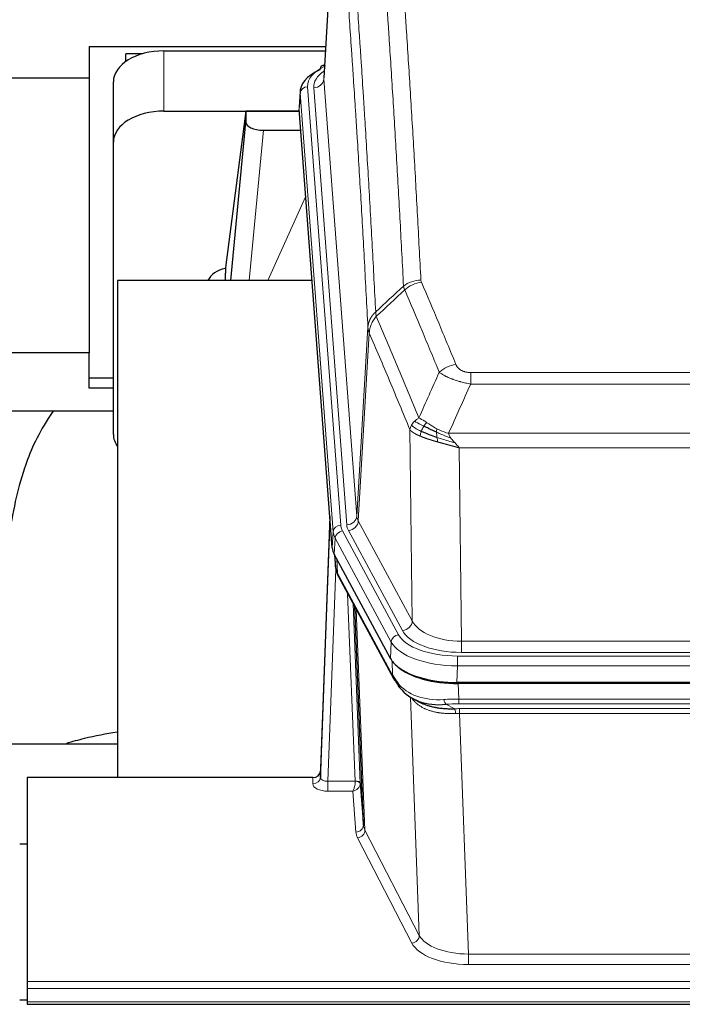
# Model space of a CAD drawing. Header units: inches. Extents: x 0 to 23760, y -13 to 16800.
# Tile 92 of 222: x 3983 to 4245, y 13660 to 14049. Entities that reach past the tile are written whole.
import ezdxf

# ---------------------------------------------------------------- set-up
doc = ezdxf.new("R2010")
doc.units = ezdxf.units.IN
doc.layers.add('254', color=7, linetype='Continuous', true_color=0xffffff)

msp = doc.modelspace()

# ---------------------------------------------------------------- linework, layer by layer
at = {"layer": '254', "color": 2, "linetype": 'Continuous', "lineweight": 25}
for p, q in [((4108.774, 14113.052), (4103.523, 14026.416)), ((4010.788, 14038.811), (4010.788, 14026.289)), ((4010.788, 14038.811), (4104.276, 14038.811)), ((4031.847, 14035.861), (4025.291, 14035.861)), ((4025.291, 14032.856), (4025.291, 14035.861)), ((4040.345, 14037.015), (4104.167, 14037.015)), ((4103.835, 14031.559), (4102.891, 14031.123)), ((4010.788, 14026.289), (3871.602, 14026.289)), ((4010.788, 14026.289), (4010.788, 13917.686)), ((4020.345, 14001.039), (4020.345, 14024.841)), ((4094.144, 14021.066), (4093.763, 14014.783)), ((4040.345, 14013.213), (4093.831, 14013.213)), ((4072.655, 14013.123), (4064.607, 13951.338)), ((4093.838, 14013.123), (4072.655, 14013.123)), ((4072.655, 14013.123), (4072.655, 14008.892)), ((4106.887, 13840.546), (4093.769, 14014)), ((4066.744, 13946.236), (4072.655, 14008.892)), ((4079.628, 14005.672), (4094.399, 14005.672)), ((4020.345, 13885.385), (4020.345, 14001.039)), ((4064.606, 13951.331), (4064.607, 13951.338)), ((4064.606, 13951.331), (4064.606, 13949.146)), ((4098.895, 13946.236), (4021.951, 13946.236)), ((4021.951, 13946.236), (4021.951, 13749.669)), ((4010.788, 13917.686), (3949.947, 13917.686)), ((4010.788, 13903.627), (4010.788, 13917.686)), ((4020.348, 13907.626), (4010.788, 13907.626)), ((4020.348, 13903.627), (4010.788, 13903.627)), ((3949.955, 13894.748), (4020.388, 13894.748)), ((4105.951, 13852.928), (4102.193, 13752.289)), ((4102.182, 13749.752), (4105.87, 13848.534)), ((4129.926, 13796.754), (4107.672, 13837.969)), ((4107.799, 13837.732), (4108.163, 13832.93)), ((4108.156, 13833.044), (4107.985, 13837.388)), ((4108.156, 13833.044), (4108.163, 13832.93)), ((4109.3, 13829.134), (4131.048, 13788.859)), ((4119.207, 13730.924), (4115.779, 13817.134)), ((4372.494, 13787.316), (4156.088, 13787.316)), ((4371.903, 13786.835), (4156.68, 13786.835)), ((4139.189, 13780.682), (4141.932, 13779.296)), ((3949.954, 13763.007), (4021.951, 13763.007)), ((4102.193, 13752.289), (4102.182, 13749.752)), ((3986.291, 13749.667), (3986.291, 13669.033)), ((4099.194, 13749.667), (3986.291, 13749.667)), ((4117.978, 13747.541), (4119.207, 13730.924)), ((3983.292, 13723.469), (3986.292, 13723.469)), ((3986.291, 13669.033), (3986.291, 13666.299)), ((3986.291, 13666.299), (3986.291, 13661.051)), ((3986.297, 13661.726), (3983.295, 13661.726)), ((3986.291, 13661.051), (3986.291, 13660.035)), ((3986.291, 13660.035), (4543.291, 13660.035))]:
    msp.add_line(p, q, dxfattribs=at)
at = {"layer": '254', "color": 110, "linetype": 'Continuous', "lineweight": 13}
for p, q in [((4108.775, 14112.43), (4103.528, 14025.841)), ((4040.345, 14013.213), (4040.345, 14037.015)), ((4103.528, 14025.841), (4116.594, 13853.068)), ((4094.15, 14020.279), (4093.769, 14014)), ((4107.261, 13846.919), (4094.15, 14020.279)), ((4097.144, 14022.849), (4110.255, 13849.489)), ((4099.536, 14022.414), (4112.602, 13849.641)), ((4079.628, 14005.672), (4074.021, 13946.237)), ((4081.433, 13946.237), (4096.374, 13979.551)), ((4116.594, 13853.068), (4120.971, 13927.744)), ((4121.527, 13925.411), (4117.175, 13851.159)), ((4161.62, 13909.863), (4366.963, 13909.863)), ((4161.62, 13905.3), (4161.62, 13909.863)), ((4366.963, 13905.3), (4161.62, 13905.3)), ((4138.527, 13811.615), (4137.569, 13887.266)), ((4152.889, 13885.82), (4375.694, 13885.82)), ((4371.581, 13880.076), (4157.001, 13880.076)), ((4157.001, 13880.076), (4157.97, 13803.58)), ((4117.175, 13851.159), (4138.527, 13811.615)), ((4106.887, 13840.546), (4107.261, 13846.919)), ((4108.045, 13844.341), (4107.672, 13837.969)), ((4130.219, 13803.276), (4108.045, 13844.341)), ((4110.952, 13847.198), (4133.126, 13806.132)), ((4134.651, 13807.807), (4113.299, 13847.35)), ((4107.802, 13837.728), (4108.156, 13833.044)), ((4108.723, 13836.022), (4108.941, 13830.464)), ((4108.306, 13832.072), (4105.175, 13748.22)), ((4108.941, 13830.464), (4130.688, 13790.189)), ((4115.981, 13748.307), (4112.958, 13822.359)), ((4115.086, 13818.419), (4117.978, 13747.541)), ((4116.325, 13816.124), (4119.793, 13728.913)), ((4129.926, 13796.754), (4130.219, 13803.276)), ((4157.97, 13803.58), (4370.613, 13803.58)), ((4157.97, 13799.167), (4157.97, 13803.58)), ((4156.381, 13797.743), (4372.201, 13797.743)), ((4156.381, 13793.838), (4156.381, 13797.743)), ((4370.613, 13799.167), (4157.97, 13799.167)), ((4130.688, 13790.189), (4130.512, 13795.824)), ((4156.381, 13793.838), (4156.088, 13787.316)), ((4372.201, 13793.838), (4156.381, 13793.838)), ((4156.68, 13786.835), (4156.87, 13780.743)), ((4141.278, 13687.298), (4137.842, 13781.438)), ((4151.846, 13778.65), (4155.3, 13776.904)), ((4156.87, 13778.878), (4156.87, 13780.743)), ((4156.87, 13780.743), (4371.712, 13780.743)), ((4371.712, 13778.878), (4156.87, 13778.878)), ((4157.213, 13775.07), (4157.213, 13776.936)), ((4157.213, 13776.936), (4371.37, 13776.936)), ((4157.213, 13775.07), (4160.686, 13679.895)), ((4371.37, 13775.07), (4157.213, 13775.07)), ((4099.184, 13747.219), (4099.194, 13749.667)), ((4105.175, 13748.22), (4105.175, 13744.305)), ((4105.175, 13748.22), (4115.98, 13748.22)), ((4105.175, 13744.305), (4115.017, 13744.305)), ((4116.211, 13728.157), (4115.017, 13744.305)), ((4119.793, 13728.913), (4141.278, 13687.298)), ((4138.369, 13684.235), (4116.884, 13725.85)), ((4160.686, 13679.895), (4160.686, 13675.793)), ((4160.686, 13679.895), (4367.896, 13679.895)), ((4367.896, 13675.793), (4160.686, 13675.793)), ((3986.291, 13669.033), (4543.291, 13669.033)), ((3986.291, 13666.299), (4543.291, 13666.299)), ((3986.291, 13661.051), (4543.291, 13661.051))]:
    msp.add_line(p, q, dxfattribs=at)
at = {"layer": '254', "color": 2, "linetype": 'Continuous', "lineweight": 25}
for centre, major_axis, ratio, start_param, end_param in [((4040.345, 14024.841), (-20, 0), 0.608706, 4.712389, 6.2831853), ((4121.163, 14020.562), (-27.03, 0.194), 0.4633579, 5.502135, 6.3212481), ((4104.149, 14028.4), (1.258, -2.724), 0.6272114, 3.1415983, 4.0254232), ((4040.345, 14001.039), (-20, 0), 0.608706, 4.712389, 6.2831853), ((4079.682, 14008.917), (7.027, 0.031), 0.4617281, 3.1395348, 4.7027345), ((4067.486, 13944.157), (-10.208, 0), 0.7029015, 4.9983373, 5.9892938), ((4067.485, 13752.766), (-10.152, 515.132), 0.0020796, 5.0973629, 5.103467), ((4040.345, 13885.385), (-20, 0), 0.608706, 0, 0.4035719), ((4133.907, 13840.985), (27.037, 0.006), 0.4611335, 3.1763491, 3.3855005), ((4135.951, 13813.255), (-27.174, 22.247), 0.2659535, 0.248295, 0.2802753), ((4134.8, 13842.531), (26.161, 11.46), 0.4493681, 3.0159633, 3.1613144), ((4112.654, 13831.355), (3.584, 1.776), 0.8816114, 2.7716102, 3.1419462), ((4156.146, 13799.8), (27.023, 0.034), 0.4619935, 3.3853572, 3.670307), ((4157.52, 13773.309), (-27.355, 20.182), 0.1876908, 0.3765826, 0.5974134), ((4156.146, 13799.8), (27.023, 0.034), 0.4619935, 3.670307, 4.7096668), ((4156.705, 13799.309), (27.01, 0.015), 0.4618579, 3.6271853, 4.7111791), ((4134.567, 13790.759), (3.52, 1.9), 0.8606628, 3.1415888, 3.5094104), ((4154.824, 13770.447), (-23.434, 19.972), 0.1471226, 0.3626514, 0.5834823), ((4136.344, 13788.077), (3.195, 2.407), 0.6715965, 2.6043549, 3.391291), ((4156.617, 13802.127), (23.359, 16.381), 0.7286412, 3.1732971, 4.057134), ((4099.194, 13752.38), (3, 0.002), 0.9042699, 4.7116987, 6.2488686)]:
    msp.add_ellipse(centre, major_axis=major_axis, ratio=ratio, start_param=start_param, end_param=end_param, dxfattribs=at)
at = {"layer": '254', "color": 110, "linetype": 'Continuous', "lineweight": 13}
for centre, major_axis, ratio, start_param, end_param in [((4104.149, 14028.4), (1.258, -2.724), 0.6272114, 2.6666598, 3.1415983), ((4121.163, 14023.223), (-24.034, 0.016), 0.461198, 5.4992389, 6.318352), ((4123.555, 14022.788), (-24.034, 0.016), 0.461198, 5.6862399, 6.318352), ((4099.536, 14025.962), (3.989, 0.302), 0.8864705, 4.6454478, 6.1638843), ((4097.144, 14020.188), (2.991, 0.226), 0.8864705, 1.5038552, 3.0222916), ((4141.924, 13938.115), (-9.987, -0.512), 0.8285973, 4.6699673, 5.4273767), ((4142.112, 13937.323), (-9.188, -3.948), 0.8056434, 4.3791539, 5.1247913), ((4155.773, 13904.862), (-9.245, -3.812), 0.7933159, 4.3962573, 5.1392153), ((4112.602, 13853.189), (3.989, 0.302), 0.8864705, 4.6454478, 6.1638843), ((4136.62, 13853.58), (20.038, 0.241), 0.4621297, 3.1708089, 3.3799603), ((4105.87, 13846.381), (0.214, 6.443), 0.0117452, 0.5090713, 1.2305416), ((4108.869, 13848.443), (2.998, -0.112), 0.4302668, 3.1576572, 3.7226285), ((4110.255, 13846.828), (2.991, 0.226), 0.8864705, 1.5038552, 3.0222916), ((4134.273, 13849.879), (24.033, 0.005), 0.4611335, 3.1763491, 3.3855005), ((4136.62, 13850.032), (24.033, 0.005), 0.4611335, 3.1763491, 3.3855005), ((4113.299, 13850.898), (3.52, 1.9), 0.8606628, 4.2773553, 5.7957917), ((4134.273, 13847.218), (-27.028, 0.171), 0.4605352, 0.0378207, 0.2469722), ((4110.952, 13844.537), (2.64, 1.425), 0.8606628, 1.1357626, 2.6541991), ((4135.951, 13813.255), (-27.538, 20.422), 0.182048, 0.3394746, 0.3714547), ((4112.82, 13831.035), (3.52, 1.9), 0.8606628, 2.7414655, 3.1415888), ((4134.651, 13811.355), (3.52, 1.9), 0.8606628, 4.2773553, 5.7957917), ((4157.89, 13814.188), (-20.002, 0.126), 0.5302672, 0.2567917, 1.5781041), ((4133.126, 13803.471), (2.64, 1.425), 0.8606628, 1.1357626, 2.6541991), ((4156.433, 13808.84), (24.02, 0.03), 0.4619935, 3.3853572, 4.7096668), ((4157.89, 13810.64), (-24.002, 0.049), 0.477994, 0.2537759, 1.5750883), ((4156.433, 13806.179), (-27.018, 0.111), 0.4567867, 0.246464, 1.5707737), ((4134.567, 13790.759), (3.52, 1.9), 0.8606628, 2.7414655, 3.1415888), ((4156.617, 13802.127), (25.329, 12.681), 0.6929209, 3.2824386, 4.1662755), ((4157.52, 13773.309), (-27.015, 0.091), 0.2751837, 4.7373543, 4.9581852), ((4151.846, 13782.485), (-0.368, 3.983), 0.2964475, 2.0527062, 2.8396422), ((4157.52, 13769.474), (-23.017, 0.318), 0.4083138, 4.7462544, 4.9670852), ((4158.002, 13767.123), (-24.025, 0.387), 0.4081205, 4.7518285, 4.8316761), ((4155.3, 13773.069), (0.131, -3.998), 0.1099517, 2.0830946, 2.8518059), ((4158.002, 13763.288), (-20.023, 0.877), 0.5868264, 4.777515, 4.8573626), ((4105.187, 13747.219), (6.003, 0.008), 0.4854373, 3.1388974, 4.7096937), ((4099.184, 13749.843), (-3, 0.013), 0.8746179, 1.5745081, 3.1116779), ((4105.187, 13749.843), (3.004, 0.138), 0.5390598, 3.1127167, 4.683513), ((4115.017, 13746.929), (0.506, 2.997), 0.2740591, 3.694004, 5.2037138), ((4115.017, 13746.929), (2.669, 1.608), 0.8008031, 4.262859, 5.7725688), ((4114.981, 13748.276), (-1.001, 0.011), 0.9036683, 3.0924533, 3.1882188), ((4115.98, 13747.359), (1.996, -0.13), 0.4297663, 0.0674602, 1.5988341), ((4115.981, 13747.446), (1.998, 0.082), 0.4302193, 0.0160628, 1.553239), ((4114.981, 13747.415), (2.996, 0.15), 0.8842154, 6.1784612, 6.2742266), ((4116.211, 13730.781), (-2.992, -0.221), 0.8740585, 1.5062672, 3.1117425), ((4139.21, 13728.554), (-23.014, 0.002), 0.4845187, 0.0358431, 0.2451673), ((4116.884, 13728.474), (-2.666, -1.376), 0.8484453, 1.1579292, 2.76165), ((4139.21, 13731.178), (-20.016, 0.121), 0.4848834, 0.0387668, 0.248091), ((4138.369, 13686.859), (-2.666, -1.376), 0.8484453, 1.1579292, 2.76165), ((4160.693, 13689.568), (-20.013, 0.104), 0.483363, 0.2476114, 1.5729934), ((4160.693, 13686.944), (23.012, 0.004), 0.4845836, 3.3866449, 4.7120269)]:
    msp.add_ellipse(centre, major_axis=major_axis, ratio=ratio, start_param=start_param, end_param=end_param, dxfattribs=at)
for points, knots in [([(4129.966, 14129.056), (4130.523, 14122.436), (4131.624, 14108.946), (4133.232, 14087.961), (4134.274, 14073.472), (4135.045, 14062.418), (4135.427, 14056.844), (4135.805, 14051.199), (4136.057, 14047.421), (4136.182, 14045.524), (4136.805, 14035.999), (4137.297, 14028.258), (4138.022, 14016.462), (4138.262, 14012.501), (4138.738, 14004.518), (4138.974, 14000.497), (4139.676, 13988.344), (4140.596, 13971.902), (4141.487, 13954.983), (4141.924, 13946.404)], [0, 0, 0, 0, 0.125, 0.25, 0.375, 0.375, 0.4375, 0.46875, 0.46875, 0.5, 0.5, 0.625, 0.625, 0.6875, 0.6875, 0.75, 0.75, 0.875, 1, 1, 1, 1]), ([(4135.057, 13944.028), (4134.618, 13952.597), (4133.727, 13969.495), (4132.805, 13985.918), (4132.102, 13998.057), (4131.866, 14002.073), (4131.389, 14010.046), (4131.149, 14014.003), (4130.423, 14025.785), (4129.931, 14033.517), (4129.307, 14043.031), (4129.181, 14044.926), (4128.93, 14048.7), (4128.551, 14054.338), (4128.168, 14059.905), (4127.396, 14070.947), (4126.353, 14085.419), (4124.743, 14106.38), (4123.641, 14119.854), (4123.083, 14126.467)], [0, 0, 0, 0, 0.125, 0.25, 0.25, 0.3125, 0.3125, 0.375, 0.375, 0.5, 0.5, 0.53125, 0.53125, 0.5625, 0.625, 0.625, 0.75, 0.875, 1, 1, 1, 1]), ([(4111.831, 14119.046), (4112.402, 14112.355), (4113.53, 14098.713), (4115.175, 14077.471), (4116.241, 14062.792), (4117.03, 14051.588), (4117.421, 14045.938), (4117.872, 14039.261), (4118.065, 14036.381), (4118.193, 14034.457), (4118.257, 14033.493), (4118.576, 14028.663), (4118.955, 14022.82), (4119.393, 14015.92), (4119.58, 14012.945), (4119.704, 14010.957), (4119.766, 14009.962), (4120.322, 14000.984), (4121.295, 13984.776), (4122.706, 13959.724), (4123.614, 13942.528), (4124.06, 13933.806)], [0, 0, 0, 0, 0.125, 0.25, 0.375, 0.375, 0.4375, 0.46875, 0.484375, 0.484375, 0.5, 0.5, 0.5625, 0.59375, 0.609375, 0.609375, 0.625, 0.625, 0.75, 0.875, 1, 1, 1, 1]), ([(4120.971, 13927.744), (4120.526, 13936.438), (4119.62, 13953.58), (4118.213, 13978.554), (4117.243, 13994.712), (4116.688, 14003.663), (4116.627, 14004.655), (4116.503, 14006.637), (4116.317, 14009.602), (4115.88, 14016.482), (4115.502, 14022.307), (4115.184, 14027.123), (4115.12, 14028.084), (4114.992, 14030.002), (4114.8, 14032.874), (4114.35, 14039.531), (4113.96, 14045.165), (4113.174, 14056.336), (4112.11, 14070.972), (4110.47, 14092.153), (4109.345, 14105.757), (4108.775, 14112.43)], [0, 0, 0, 0, 0.125, 0.25, 0.375, 0.375, 0.390625, 0.390625, 0.40625, 0.4375, 0.5, 0.5, 0.515625, 0.515625, 0.53125, 0.5625, 0.625, 0.625, 0.75, 0.875, 1, 1, 1, 1]), ([(4142.112, 13945.61), (4142.056, 13945.74), (4142.012, 13945.872), (4141.95, 13946.137), (4141.931, 13946.27), (4141.924, 13946.404)], [0, 0, 0, 0, 0.5, 0.5, 1, 1, 1, 1]), ([(4142.112, 13945.61), (4144.397, 13940.269), (4146.678, 13934.882), (4150.094, 13926.734), (4151.231, 13924.007), (4153.504, 13918.529), (4154.639, 13915.779), (4155.773, 13913.017)], [0, 0, 0, 0, 0.5, 0.5, 0.75, 0.75, 1, 1, 1, 1]), ([(4149.193, 13909.96), (4148.058, 13912.719), (4146.921, 13915.466), (4144.646, 13920.939), (4143.507, 13923.664), (4140.088, 13931.805), (4137.804, 13937.187), (4135.515, 13942.523)], [0, 0, 0, 0, 0.25, 0.25, 0.5, 0.5, 1, 1, 1, 1]), ([(4120.971, 13927.744), (4120.971, 13927.759), (4120.973, 13927.789), (4120.976, 13927.834), (4120.98, 13927.879), (4120.983, 13927.924), (4120.987, 13927.968), (4120.991, 13928.013), (4120.995, 13928.058), (4121, 13928.103), (4121.005, 13928.147), (4121.01, 13928.192), (4121.015, 13928.237), (4121.021, 13928.281), (4121.027, 13928.326), (4121.033, 13928.371), (4121.039, 13928.415), (4121.046, 13928.46), (4121.053, 13928.504), (4121.06, 13928.549), (4121.067, 13928.593), (4121.075, 13928.638), (4121.083, 13928.682), (4121.091, 13928.727), (4121.099, 13928.771), (4121.108, 13928.815), (4121.117, 13928.86), (4121.126, 13928.904), (4121.135, 13928.948), (4121.145, 13928.992), (4121.155, 13929.037), (4121.165, 13929.081), (4121.175, 13929.125), (4121.186, 13929.169), (4121.197, 13929.213), (4121.208, 13929.257), (4121.219, 13929.3), (4121.231, 13929.344), (4121.243, 13929.388), (4121.255, 13929.432), (4121.267, 13929.476), (4121.28, 13929.519), (4121.293, 13929.563), (4121.306, 13929.606), (4121.319, 13929.65), (4121.333, 13929.693), (4121.346, 13929.737), (4121.361, 13929.78), (4121.375, 13929.823), (4121.389, 13929.866), (4121.404, 13929.909), (4121.419, 13929.952), (4121.435, 13929.995), (4121.45, 13930.038), (4121.466, 13930.081), (4121.482, 13930.124), (4121.498, 13930.167), (4121.515, 13930.21), (4121.532, 13930.252), (4121.549, 13930.295), (4121.566, 13930.337), (4121.583, 13930.38), (4121.601, 13930.422), (4121.619, 13930.464), (4121.637, 13930.506), (4121.655, 13930.548), (4121.674, 13930.59), (4121.693, 13930.632), (4121.712, 13930.674), (4121.732, 13930.716), (4121.751, 13930.758), (4121.771, 13930.799), (4121.791, 13930.841), (4121.811, 13930.882), (4121.832, 13930.924), (4121.853, 13930.965), (4121.88, 13931.018), (4121.914, 13931.083), (4121.954, 13931.16), (4121.996, 13931.237), (4122.039, 13931.313), (4122.082, 13931.389), (4122.126, 13931.464), (4122.171, 13931.54), (4122.216, 13931.614), (4122.263, 13931.689), (4122.31, 13931.763), (4122.358, 13931.837), (4122.406, 13931.911), (4122.456, 13931.984), (4122.506, 13932.057), (4122.557, 13932.129), (4122.608, 13932.202), (4122.661, 13932.273), (4122.714, 13932.345), (4122.768, 13932.416), (4122.823, 13932.486), (4122.878, 13932.556), (4122.934, 13932.626), (4122.991, 13932.695), (4123.048, 13932.764), (4123.106, 13932.833), (4123.165, 13932.901), (4123.225, 13932.969), (4123.285, 13933.036), (4123.346, 13933.103), (4123.408, 13933.169), (4123.47, 13933.235), (4123.533, 13933.3), (4123.597, 13933.365), (4123.661, 13933.43), (4123.726, 13933.494), (4123.791, 13933.557), (4123.858, 13933.62), (4123.924, 13933.683), (4123.992, 13933.745), (4124.037, 13933.786), (4124.06, 13933.806)], [0, 0, 0, 0, 0.0066687, 0.0133374, 0.0200061, 0.0266746, 0.0333432, 0.0400116, 0.0466801, 0.0533484, 0.0600168, 0.066685, 0.0733532, 0.0800214, 0.0866895, 0.0933575, 0.1000255, 0.1066935, 0.1133614, 0.1200292, 0.126697, 0.1333647, 0.1400324, 0.1467001, 0.1533676, 0.1600352, 0.1667026, 0.1733701, 0.1800374, 0.1867047, 0.193372, 0.2000392, 0.2067064, 0.2133735, 0.2200405, 0.2267075, 0.2333745, 0.2400414, 0.2467082, 0.253375, 0.2600418, 0.2667085, 0.2733751, 0.2800417, 0.2867082, 0.2933747, 0.3000412, 0.3067075, 0.3133739, 0.3200401, 0.3267064, 0.3333725, 0.3400387, 0.3467047, 0.3533708, 0.3600367, 0.3667026, 0.3733685, 0.3800343, 0.3867001, 0.3933658, 0.4000315, 0.4066971, 0.4133626, 0.4200281, 0.4266936, 0.433359, 0.4400243, 0.4466896, 0.4533549, 0.4600201, 0.4666852, 0.4733503, 0.4800154, 0.4866804, 0.4933453, 0.5000102, 0.5125098, 0.5250093, 0.5375088, 0.5500082, 0.5625077, 0.5750071, 0.5875066, 0.600006, 0.6125054, 0.6250049, 0.6375043, 0.6500037, 0.6625032, 0.6750026, 0.6875021, 0.7000016, 0.7125011, 0.7250006, 0.7375001, 0.7499997, 0.7624993, 0.7749989, 0.7874985, 0.7999982, 0.812498, 0.8249977, 0.8374975, 0.8499974, 0.8624973, 0.8749972, 0.8874972, 0.8999973, 0.9124974, 0.9249976, 0.9374978, 0.9499981, 0.9624985, 0.9749989, 0.9874994, 1, 1, 1, 1]), ([(4121.527, 13925.411), (4121.548, 13925.994), (4121.626, 13926.582), (4121.889, 13927.748), (4122.075, 13928.327), (4122.547, 13929.459), (4122.832, 13930.011), (4123.49, 13931.075), (4123.863, 13931.586), (4124.272, 13932.069)], [0, 0, 0, 0, 0.25, 0.25, 0.5, 0.5, 0.75, 0.75, 1, 1, 1, 1]), ([(4124.272, 13932.069), (4124.197, 13932.363), (4124.154, 13932.665), (4124.096, 13933.255), (4124.081, 13933.542), (4124.06, 13933.806)], [0, 0, 0, 0, 0.5, 0.5, 1, 1, 1, 1]), ([(4124.272, 13932.069), (4127.094, 13925.514), (4129.91, 13918.89), (4134.123, 13908.85), (4135.526, 13905.486), (4138.329, 13898.725), (4139.728, 13895.327), (4141.126, 13891.912)], [0, 0, 0, 0, 0.5, 0.5, 0.75, 0.75, 1, 1, 1, 1]), ([(4121.527, 13925.411), (4121.522, 13925.423), (4121.512, 13925.448), (4121.496, 13925.487), (4121.481, 13925.525), (4121.466, 13925.565), (4121.451, 13925.605), (4121.435, 13925.645), (4121.42, 13925.687), (4121.405, 13925.729), (4121.389, 13925.771), (4121.374, 13925.814), (4121.358, 13925.858), (4121.343, 13925.902), (4121.328, 13925.947), (4121.313, 13925.993), (4121.297, 13926.039), (4121.282, 13926.086), (4121.268, 13926.134), (4121.253, 13926.182), (4121.238, 13926.23), (4121.224, 13926.28), (4121.21, 13926.33), (4121.195, 13926.38), (4121.182, 13926.431), (4121.168, 13926.483), (4121.155, 13926.536), (4121.134, 13926.62), (4121.108, 13926.732), (4121.08, 13926.869), (4121.056, 13926.997), (4121.037, 13927.114), (4121.021, 13927.221), (4121.008, 13927.318), (4120.998, 13927.405), (4120.99, 13927.482), (4120.984, 13927.549), (4120.979, 13927.606), (4120.976, 13927.653), (4120.974, 13927.69), (4120.972, 13927.717), (4120.971, 13927.734), (4120.971, 13927.742), (4120.971, 13927.744)], [0, 0, 0, 0, 0.0155037, 0.0313049, 0.0474035, 0.0637997, 0.0804935, 0.097485, 0.1147743, 0.1323613, 0.1502462, 0.1684289, 0.1869096, 0.2056883, 0.224765, 0.2441397, 0.2638126, 0.2837835, 0.3040527, 0.32462, 0.3454856, 0.3666494, 0.3881116, 0.409872, 0.4319308, 0.454288, 0.4769435, 0.4998975, 0.5635611, 0.6228928, 0.6778927, 0.7285606, 0.7748966, 0.8169007, 0.8545729, 0.8879131, 0.9169214, 0.9415977, 0.9619421, 0.9779545, 0.989635, 0.9969835, 1, 1, 1, 1]), ([(4137.569, 13887.266), (4136.239, 13890.507), (4134.906, 13893.732), (4132.238, 13900.152), (4130.903, 13903.346), (4126.892, 13912.883), (4124.213, 13919.178), (4121.527, 13925.411)], [0, 0, 0, 0, 0.25, 0.25, 0.5, 0.5, 1, 1, 1, 1]), ([(4161.62, 13909.863), (4161.437, 13909.863), (4161.255, 13909.868), (4160.891, 13909.886), (4160.711, 13909.901), (4160.356, 13909.939), (4160.18, 13909.963), (4159.834, 13910.021), (4159.663, 13910.056), (4159.452, 13910.106), (4159.41, 13910.116), (4159.326, 13910.137), (4159.202, 13910.17), (4159.08, 13910.206), (4158.841, 13910.281), (4158.534, 13910.39), (4158.247, 13910.517), (4158.073, 13910.602), (4158.039, 13910.619), (4157.971, 13910.655), (4157.937, 13910.672), (4157.837, 13910.727), (4157.772, 13910.764), (4157.583, 13910.877), (4157.463, 13910.955), (4157.237, 13911.118), (4157.13, 13911.202), (4156.927, 13911.374), (4156.831, 13911.463), (4156.718, 13911.577), (4156.696, 13911.6), (4156.652, 13911.646), (4156.631, 13911.67), (4156.567, 13911.74), (4156.526, 13911.787), (4156.407, 13911.928), (4156.334, 13912.024), (4156.197, 13912.217), (4156.133, 13912.315), (4155.957, 13912.611), (4155.857, 13912.813), (4155.773, 13913.017)], [0, 0, 0, 0, 0.0625, 0.0625, 0.125, 0.125, 0.1875, 0.1875, 0.25, 0.25, 0.265625, 0.265625, 0.28125, 0.3125, 0.3125, 0.375, 0.4375, 0.4375, 0.453125, 0.453125, 0.46875, 0.46875, 0.5, 0.5, 0.5625, 0.5625, 0.625, 0.625, 0.6875, 0.6875, 0.703125, 0.703125, 0.71875, 0.71875, 0.75, 0.75, 0.8125, 0.8125, 0.875, 0.875, 1, 1, 1, 1]), ([(4161.62, 13905.3), (4161.285, 13905.36), (4160.952, 13905.424), (4160.289, 13905.557), (4159.961, 13905.627), (4158.985, 13905.844), (4158.347, 13906), (4157.644, 13906.189), (4157.567, 13906.21), (4157.411, 13906.253), (4157.334, 13906.274), (4157.102, 13906.34), (4156.949, 13906.383), (4156.495, 13906.517), (4155.9, 13906.7), (4155.327, 13906.891), (4154.906, 13907.038), (4154.697, 13907.113), (4154.492, 13907.189), (4154.355, 13907.239), (4154.288, 13907.265), (4153.682, 13907.495), (4153.174, 13907.705), (4152.455, 13908.029), (4152.222, 13908.138), (4151.884, 13908.304), (4151.773, 13908.36), (4151.555, 13908.472), (4151.447, 13908.528), (4150.92, 13908.81), (4150.532, 13909.037), (4149.817, 13909.496), (4149.49, 13909.727), (4149.193, 13909.96)], [0, 0, 0, 0, 0.0625, 0.0625, 0.125, 0.125, 0.25, 0.25, 0.265625, 0.265625, 0.28125, 0.28125, 0.3125, 0.3125, 0.375, 0.4375, 0.4375, 0.46875, 0.484375, 0.484375, 0.5, 0.5, 0.625, 0.625, 0.6875, 0.6875, 0.71875, 0.71875, 0.75, 0.75, 0.875, 0.875, 1, 1, 1, 1]), ([(4139.419, 13890.567), (4139.665, 13890.811), (4139.931, 13891.047), (4140.501, 13891.496), (4140.805, 13891.71), (4141.126, 13891.912)], [0, 0, 0, 0, 0.5, 0.5, 1, 1, 1, 1]), ([(4144.301, 13890.017), (4144.002, 13890.21), (4143.712, 13890.399), (4142.585, 13891.119), (4141.819, 13891.585), (4141.126, 13891.912)], [0, 0, 0, 0, 0.25, 0.25, 1, 1, 1, 1]), ([(4137.569, 13887.266), (4137.626, 13887.552), (4137.709, 13887.839), (4137.922, 13888.412), (4138.053, 13888.697), (4138.208, 13888.979)], [0, 0, 0, 0, 0.5, 0.5, 1, 1, 1, 1]), ([(4141.601, 13884.718), (4141.589, 13884.723), (4141.566, 13884.732), (4141.531, 13884.747), (4141.496, 13884.762), (4141.46, 13884.778), (4141.424, 13884.793), (4141.387, 13884.809), (4141.35, 13884.825), (4141.313, 13884.841), (4141.275, 13884.858), (4141.237, 13884.874), (4141.199, 13884.891), (4141.16, 13884.908), (4141.121, 13884.926), (4141.081, 13884.943), (4141.042, 13884.961), (4141.002, 13884.979), (4140.961, 13884.997), (4140.92, 13885.016), (4140.879, 13885.035), (4140.838, 13885.054), (4140.796, 13885.073), (4140.754, 13885.092), (4140.712, 13885.112), (4140.67, 13885.132), (4140.627, 13885.152), (4140.584, 13885.173), (4140.541, 13885.193), (4140.498, 13885.214), (4140.454, 13885.235), (4140.41, 13885.257), (4140.366, 13885.279), (4140.322, 13885.3), (4140.277, 13885.323), (4140.233, 13885.345), (4140.188, 13885.368), (4140.143, 13885.391), (4140.098, 13885.414), (4140.052, 13885.437), (4140.007, 13885.461), (4139.962, 13885.485), (4139.916, 13885.509), (4139.87, 13885.534), (4139.824, 13885.558), (4139.778, 13885.583), (4139.732, 13885.609), (4139.686, 13885.634), (4139.64, 13885.66), (4139.594, 13885.686), (4139.548, 13885.712), (4139.502, 13885.739), (4139.455, 13885.766), (4139.409, 13885.793), (4139.363, 13885.82), (4139.317, 13885.848), (4139.27, 13885.876), (4139.224, 13885.904), (4139.178, 13885.933), (4139.132, 13885.961), (4139.086, 13885.991), (4139.041, 13886.02), (4138.995, 13886.049), (4138.949, 13886.079), (4138.904, 13886.109), (4138.858, 13886.14), (4138.813, 13886.171), (4138.768, 13886.202), (4138.724, 13886.233), (4138.679, 13886.265), (4138.635, 13886.296), (4138.59, 13886.329), (4138.547, 13886.361), (4138.503, 13886.394), (4138.459, 13886.427), (4138.416, 13886.46), (4138.373, 13886.494), (4138.331, 13886.527), (4138.289, 13886.562), (4138.247, 13886.596), (4138.205, 13886.631), (4138.164, 13886.666), (4138.124, 13886.701), (4138.083, 13886.737), (4138.043, 13886.773), (4138.004, 13886.809), (4137.965, 13886.845), (4137.926, 13886.882), (4137.888, 13886.919), (4137.85, 13886.957), (4137.813, 13886.994), (4137.777, 13887.032), (4137.741, 13887.07), (4137.705, 13887.109), (4137.67, 13887.148), (4137.636, 13887.187), (4137.602, 13887.226), (4137.58, 13887.253), (4137.569, 13887.266)], [0, 0, 0, 0, 0.0060657, 0.012223, 0.0184718, 0.0248123, 0.0312443, 0.0377679, 0.0443831, 0.0510899, 0.0578883, 0.0647782, 0.0717598, 0.0788329, 0.0859977, 0.093254, 0.1006019, 0.1080414, 0.1155725, 0.1231952, 0.1309095, 0.1387154, 0.1466129, 0.1546019, 0.1626826, 0.1708549, 0.1791188, 0.1874742, 0.1959213, 0.20446, 0.2130903, 0.2218121, 0.2306256, 0.2395307, 0.2485274, 0.2576156, 0.2667955, 0.276067, 0.2854301, 0.2948848, 0.3044311, 0.314069, 0.3237985, 0.3336196, 0.3435324, 0.3535367, 0.3636326, 0.3738202, 0.3840993, 0.3944701, 0.4049324, 0.4154864, 0.426132, 0.4368691, 0.4476979, 0.4586183, 0.4696303, 0.480734, 0.4919292, 0.503216, 0.5145945, 0.5260645, 0.5376262, 0.5492795, 0.5610244, 0.5728609, 0.584789, 0.5968087, 0.60892, 0.621123, 0.6334175, 0.6458037, 0.6582815, 0.6708509, 0.6835119, 0.6962645, 0.7091087, 0.7220445, 0.735072, 0.748191, 0.7614017, 0.774704, 0.7880979, 0.8015834, 0.8151605, 0.8288293, 0.8425896, 0.8564416, 0.8703852, 0.8844204, 0.8985472, 0.9127656, 0.9270756, 0.9414773, 0.9559705, 0.9705554, 0.9852319, 1, 1, 1, 1]), ([(4138.208, 13888.979), (4138.365, 13889.254), (4138.545, 13889.526), (4138.949, 13890.057), (4139.174, 13890.316), (4139.419, 13890.567)], [0, 0, 0, 0, 0.5, 0.5, 1, 1, 1, 1]), ([(4142.091, 13886.563), (4141.656, 13886.767), (4141.246, 13886.971), (4139.717, 13887.787), (4138.821, 13888.395), (4138.208, 13888.979)], [0, 0, 0, 0, 0.25, 0.25, 1, 1, 1, 1]), ([(4143.077, 13888.636), (4142.705, 13888.824), (4142.349, 13889.007), (4140.988, 13889.712), (4140.117, 13890.184), (4139.419, 13890.567)], [0, 0, 0, 0, 0.25, 0.25, 1, 1, 1, 1]), ([(4142.091, 13886.563), (4142.122, 13886.652), (4142.154, 13886.741), (4142.289, 13887.098), (4142.402, 13887.368), (4142.651, 13887.897), (4142.787, 13888.155), (4142.979, 13888.479), (4143.028, 13888.559), (4143.077, 13888.636)], [0, 0, 0, 0, 0.125, 0.125, 0.5, 0.5, 0.875, 0.875, 1, 1, 1, 1]), ([(4143.077, 13888.636), (4143.176, 13888.792), (4143.277, 13888.939), (4143.534, 13889.283), (4143.691, 13889.467), (4144.002, 13889.783), (4144.155, 13889.915), (4144.301, 13890.017)], [0, 0, 0, 0, 0.25, 0.25, 0.625, 0.625, 1, 1, 1, 1]), ([(4148.271, 13887.609), (4148.09, 13887.705), (4147.912, 13887.802), (4147.205, 13888.197), (4146.69, 13888.503), (4145.696, 13889.117), (4145.217, 13889.424), (4144.602, 13889.821), (4144.451, 13889.92), (4144.301, 13890.017)], [0, 0, 0, 0, 0.125, 0.125, 0.5, 0.5, 0.875, 0.875, 1, 1, 1, 1]), ([(4148.12, 13886.239), (4148.119, 13886.394), (4148.12, 13886.542), (4148.134, 13886.886), (4148.15, 13887.069), (4148.198, 13887.382), (4148.23, 13887.511), (4148.271, 13887.609)], [0, 0, 0, 0, 0.25, 0.25, 0.625, 0.625, 1, 1, 1, 1]), ([(4152.889, 13885.82), (4151.668, 13886.086), (4150.492, 13886.528), (4148.998, 13887.232), (4148.631, 13887.417), (4148.271, 13887.609)], [0, 0, 0, 0, 0.75, 0.75, 1, 1, 1, 1]), ([(4141.601, 13884.718), (4141.637, 13884.898), (4141.679, 13885.103), (4141.785, 13885.549), (4141.847, 13885.791), (4141.973, 13886.213), (4142.029, 13886.387), (4142.091, 13886.563)], [0, 0, 0, 0, 0.375, 0.375, 0.75, 0.75, 1, 1, 1, 1]), ([(4148.604, 13882.386), (4148.582, 13882.392), (4148.538, 13882.405), (4148.472, 13882.423), (4148.406, 13882.442), (4148.34, 13882.461), (4148.274, 13882.48), (4148.208, 13882.499), (4148.141, 13882.518), (4148.075, 13882.537), (4148.009, 13882.556), (4147.942, 13882.575), (4147.876, 13882.594), (4147.809, 13882.613), (4147.743, 13882.633), (4147.676, 13882.652), (4147.61, 13882.671), (4147.543, 13882.691), (4147.476, 13882.71), (4147.409, 13882.73), (4147.343, 13882.749), (4147.276, 13882.769), (4147.209, 13882.789), (4147.142, 13882.809), (4147.075, 13882.828), (4147.008, 13882.848), (4146.941, 13882.868), (4146.874, 13882.888), (4146.807, 13882.908), (4146.74, 13882.928), (4146.673, 13882.948), (4146.606, 13882.969), (4146.539, 13882.989), (4146.472, 13883.009), (4146.405, 13883.03), (4146.338, 13883.05), (4146.27, 13883.07), (4146.203, 13883.091), (4146.136, 13883.112), (4146.069, 13883.132), (4146.002, 13883.153), (4145.935, 13883.174), (4145.868, 13883.195), (4145.801, 13883.216), (4145.734, 13883.237), (4145.667, 13883.258), (4145.6, 13883.279), (4145.533, 13883.3), (4145.466, 13883.321), (4145.399, 13883.342), (4145.332, 13883.364), (4145.265, 13883.385), (4145.198, 13883.407), (4145.132, 13883.428), (4145.065, 13883.45), (4144.998, 13883.471), (4144.931, 13883.493), (4144.865, 13883.515), (4144.798, 13883.537), (4144.732, 13883.559), (4144.665, 13883.581), (4144.599, 13883.603), (4144.533, 13883.625), (4144.466, 13883.647), (4144.4, 13883.669), (4144.334, 13883.692), (4144.268, 13883.714), (4144.202, 13883.736), (4144.136, 13883.759), (4144.07, 13883.781), (4144.005, 13883.804), (4143.939, 13883.827), (4143.874, 13883.85), (4143.808, 13883.873), (4143.743, 13883.895), (4143.678, 13883.918), (4143.612, 13883.942), (4143.547, 13883.965), (4143.482, 13883.988), (4143.418, 13884.011), (4143.353, 13884.034), (4143.288, 13884.058), (4143.224, 13884.081), (4143.16, 13884.105), (4143.095, 13884.129), (4143.031, 13884.152), (4142.967, 13884.176), (4142.904, 13884.2), (4142.84, 13884.224), (4142.776, 13884.248), (4142.713, 13884.272), (4142.65, 13884.296), (4142.587, 13884.32), (4142.524, 13884.345), (4142.461, 13884.369), (4142.398, 13884.393), (4142.336, 13884.418), (4142.274, 13884.442), (4142.212, 13884.467), (4142.15, 13884.492), (4142.088, 13884.517), (4142.026, 13884.541), (4141.965, 13884.566), (4141.904, 13884.591), (4141.843, 13884.617), (4141.782, 13884.642), (4141.722, 13884.667), (4141.661, 13884.692), (4141.621, 13884.709), (4141.601, 13884.718)], [0, 0, 0, 0, 0.0082024, 0.0164263, 0.0246716, 0.0329384, 0.0412265, 0.0495362, 0.0578672, 0.0662198, 0.0745938, 0.0829892, 0.0914062, 0.0998446, 0.1083045, 0.1167859, 0.1252887, 0.1338131, 0.1423589, 0.1509263, 0.1595151, 0.1681255, 0.1767574, 0.1854108, 0.1940858, 0.2027822, 0.2115002, 0.2202398, 0.2290008, 0.2377835, 0.2465876, 0.2554134, 0.2642606, 0.2731295, 0.2820199, 0.2909319, 0.2998654, 0.3088206, 0.3177973, 0.3267956, 0.3358154, 0.3448569, 0.35392, 0.3630047, 0.3721109, 0.3812388, 0.3903883, 0.3995594, 0.4087522, 0.4179665, 0.4272025, 0.4364601, 0.4457393, 0.4550402, 0.4643627, 0.4737069, 0.4830727, 0.4924601, 0.5018692, 0.5113, 0.5207524, 0.5302265, 0.5397222, 0.5492397, 0.5587788, 0.5683395, 0.577922, 0.5875261, 0.5971519, 0.6067994, 0.6164686, 0.6261595, 0.6358721, 0.6456064, 0.6553624, 0.6651401, 0.6749395, 0.6847606, 0.6946034, 0.704468, 0.7143542, 0.7242622, 0.734192, 0.7441434, 0.7541166, 0.7641115, 0.7741282, 0.7841666, 0.7942268, 0.8043087, 0.8144123, 0.8245377, 0.8346848, 0.8448538, 0.8550444, 0.8652568, 0.875491, 0.885747, 0.8960247, 0.9063242, 0.9166455, 0.9269886, 0.9373534, 0.9477401, 0.9581485, 0.9685787, 0.9790306, 0.9895044, 1, 1, 1, 1]), ([(4153.759, 13883.922), (4152.349, 13884.444), (4150.912, 13885.027), (4149.042, 13885.832), (4148.578, 13886.035), (4148.12, 13886.239)], [0, 0, 0, 0, 0.75, 0.75, 1, 1, 1, 1]), ([(4148.289, 13884.179), (4148.277, 13884.266), (4148.265, 13884.354), (4148.221, 13884.707), (4148.192, 13884.975), (4148.148, 13885.501), (4148.133, 13885.758), (4148.123, 13886.082), (4148.121, 13886.162), (4148.12, 13886.239)], [0, 0, 0, 0, 0.125, 0.125, 0.5, 0.5, 0.875, 0.875, 1, 1, 1, 1]), ([(4148.604, 13882.386), (4148.57, 13882.557), (4148.531, 13882.754), (4148.449, 13883.185), (4148.407, 13883.42), (4148.339, 13883.834), (4148.313, 13884.005), (4148.289, 13884.179)], [0, 0, 0, 0, 0.375, 0.375, 0.75, 0.75, 1, 1, 1, 1]), ([(4155.431, 13882.024), (4153.658, 13882.528), (4151.829, 13883.058), (4149.455, 13883.8), (4148.867, 13883.988), (4148.289, 13884.179)], [0, 0, 0, 0, 0.75, 0.75, 1, 1, 1, 1]), ([(4153.759, 13883.922), (4153.641, 13884.079), (4153.531, 13884.237), (4153.282, 13884.631), (4153.157, 13884.868), (4152.971, 13885.343), (4152.91, 13885.581), (4152.889, 13885.82)], [0, 0, 0, 0, 0.25, 0.25, 0.625, 0.625, 1, 1, 1, 1]), ([(4155.431, 13882.024), (4155.357, 13882.104), (4155.283, 13882.184), (4154.987, 13882.502), (4154.765, 13882.739), (4154.338, 13883.213), (4154.132, 13883.449), (4153.88, 13883.764), (4153.818, 13883.843), (4153.759, 13883.922)], [0, 0, 0, 0, 0.125, 0.125, 0.5, 0.5, 0.875, 0.875, 1, 1, 1, 1]), ([(4157.001, 13880.076), (4156.979, 13880.082), (4156.935, 13880.095), (4156.869, 13880.114), (4156.802, 13880.133), (4156.735, 13880.152), (4156.669, 13880.171), (4156.602, 13880.19), (4156.535, 13880.208), (4156.468, 13880.227), (4156.4, 13880.246), (4156.333, 13880.265), (4156.266, 13880.284), (4156.198, 13880.303), (4156.131, 13880.322), (4156.063, 13880.341), (4155.995, 13880.36), (4155.927, 13880.379), (4155.859, 13880.398), (4155.791, 13880.416), (4155.723, 13880.435), (4155.655, 13880.454), (4155.586, 13880.473), (4155.518, 13880.492), (4155.449, 13880.511), (4155.381, 13880.53), (4155.312, 13880.549), (4155.243, 13880.568), (4155.174, 13880.587), (4155.105, 13880.606), (4155.036, 13880.625), (4154.967, 13880.644), (4154.898, 13880.663), (4154.829, 13880.682), (4154.759, 13880.701), (4154.69, 13880.72), (4154.62, 13880.739), (4154.55, 13880.758), (4154.481, 13880.777), (4154.411, 13880.796), (4154.341, 13880.815), (4154.271, 13880.834), (4154.201, 13880.853), (4154.131, 13880.872), (4154.061, 13880.891), (4153.99, 13880.91), (4153.92, 13880.93), (4153.85, 13880.949), (4153.779, 13880.968), (4153.709, 13880.987), (4153.638, 13881.006), (4153.567, 13881.025), (4153.497, 13881.044), (4153.426, 13881.064), (4153.355, 13881.083), (4153.284, 13881.102), (4153.213, 13881.121), (4153.142, 13881.14), (4153.071, 13881.16), (4153, 13881.179), (4152.928, 13881.198), (4152.857, 13881.217), (4152.786, 13881.237), (4152.714, 13881.256), (4152.643, 13881.275), (4152.572, 13881.295), (4152.5, 13881.314), (4152.429, 13881.333), (4152.357, 13881.353), (4152.285, 13881.372), (4152.214, 13881.392), (4152.142, 13881.411), (4152.07, 13881.43), (4151.998, 13881.45), (4151.926, 13881.469), (4151.854, 13881.489), (4151.783, 13881.508), (4151.711, 13881.528), (4151.639, 13881.547), (4151.567, 13881.567), (4151.494, 13881.587), (4151.422, 13881.606), (4151.35, 13881.626), (4151.278, 13881.645), (4151.206, 13881.665), (4151.134, 13881.685), (4151.062, 13881.704), (4150.989, 13881.724), (4150.917, 13881.744), (4150.845, 13881.763), (4150.773, 13881.783), (4150.7, 13881.803), (4150.628, 13881.823), (4150.556, 13881.843), (4150.483, 13881.862), (4150.411, 13881.882), (4150.339, 13881.902), (4150.266, 13881.922), (4150.194, 13881.942), (4150.121, 13881.962), (4150.049, 13881.982), (4149.977, 13882.002), (4149.904, 13882.022), (4149.832, 13882.042), (4149.76, 13882.062), (4149.687, 13882.082), (4149.615, 13882.102), (4149.543, 13882.122), (4149.47, 13882.142), (4149.398, 13882.163), (4149.326, 13882.183), (4149.253, 13882.203), (4149.181, 13882.223), (4149.109, 13882.243), (4149.037, 13882.264), (4148.964, 13882.284), (4148.892, 13882.304), (4148.82, 13882.325), (4148.748, 13882.345), (4148.676, 13882.365), (4148.628, 13882.379), (4148.604, 13882.386)], [0, 0, 0, 0, 0.007775, 0.0155603, 0.0233558, 0.0311618, 0.038978, 0.0468046, 0.0546416, 0.0624889, 0.0703466, 0.0782147, 0.0860931, 0.093982, 0.1018813, 0.109791, 0.1177112, 0.1256417, 0.1335828, 0.1415343, 0.1494962, 0.1574687, 0.1654516, 0.173445, 0.1814489, 0.1894634, 0.1974883, 0.2055238, 0.2135699, 0.2216264, 0.2296936, 0.2377713, 0.2458596, 0.2539585, 0.2620679, 0.270188, 0.2783187, 0.28646, 0.2946119, 0.3027745, 0.3109477, 0.3191316, 0.3273261, 0.3355314, 0.3437472, 0.3519738, 0.3602111, 0.3684591, 0.3767178, 0.3849872, 0.3932673, 0.4015582, 0.4098598, 0.4181722, 0.4264954, 0.4348293, 0.443174, 0.4515295, 0.4598958, 0.4682728, 0.4766607, 0.4850594, 0.493469, 0.5018893, 0.5103206, 0.5187626, 0.5272155, 0.5356793, 0.544154, 0.5526395, 0.561136, 0.5696433, 0.5781615, 0.5866906, 0.5952307, 0.6037817, 0.6123436, 0.6209165, 0.6295003, 0.638095, 0.6467007, 0.6553174, 0.6639451, 0.6725838, 0.6812334, 0.6898941, 0.6985657, 0.7072484, 0.7159421, 0.7246468, 0.7333625, 0.7420893, 0.7508272, 0.759576, 0.768336, 0.777107, 0.7858891, 0.7946823, 0.8034866, 0.812302, 0.8211284, 0.829966, 0.8388147, 0.8476746, 0.8565455, 0.8654276, 0.8743209, 0.8832252, 0.8921408, 0.9010675, 0.9100054, 0.9189544, 0.9279147, 0.9368861, 0.9458688, 0.9548626, 0.9638676, 0.9728839, 0.9819114, 0.9909501, 1, 1, 1, 1]), ([(4157.001, 13880.076), (4156.849, 13880.325), (4156.673, 13880.571), (4156.29, 13881.06), (4156.083, 13881.303), (4155.725, 13881.705), (4155.578, 13881.865), (4155.431, 13882.024)], [0, 0, 0, 0, 0.375, 0.375, 0.75, 0.75, 1, 1, 1, 1]), ([(4155.619, 13775.041), (4155.13, 13775.021), (4154.646, 13775.008), (4153.686, 13774.999), (4153.211, 13775.003), (4152.269, 13775.029), (4151.802, 13775.051), (4150.876, 13775.116), (4150.418, 13775.158), (4149.736, 13775.237), (4149.51, 13775.266), (4149.173, 13775.314), (4149.061, 13775.331), (4148.837, 13775.365), (4148.727, 13775.383), (4148.175, 13775.477), (4147.744, 13775.561), (4146.9, 13775.752), (4146.076, 13775.964), (4145.29, 13776.219), (4144.524, 13776.495), (4144.15, 13776.644), (4143.741, 13776.824), (4143.695, 13776.844), (4143.605, 13776.885), (4143.56, 13776.906), (4143.426, 13776.968), (4143.16, 13777.093), (4142.902, 13777.224), (4142.397, 13777.491), (4142.075, 13777.678), (4141.458, 13778.069), (4141.164, 13778.272), (4140.604, 13778.693), (4140.337, 13778.912), (4139.959, 13779.251), (4139.837, 13779.365), (4139.659, 13779.54), (4139.6, 13779.599), (4139.485, 13779.717), (4139.428, 13779.776), (4139.151, 13780.074), (4138.945, 13780.317), (4138.568, 13780.81), (4138.395, 13781.06), (4138.239, 13781.312)], [0, 0, 0, 0, 0.0625, 0.0625, 0.125, 0.125, 0.1875, 0.1875, 0.25, 0.25, 0.28125, 0.28125, 0.296875, 0.296875, 0.3125, 0.3125, 0.375, 0.375, 0.4375, 0.5, 0.5, 0.5625, 0.5625, 0.5703125, 0.5703125, 0.578125, 0.578125, 0.59375, 0.625, 0.625, 0.6875, 0.6875, 0.75, 0.75, 0.8125, 0.8125, 0.84375, 0.84375, 0.859375, 0.859375, 0.875, 0.875, 0.9375, 0.9375, 1, 1, 1, 1])]:
    msp.add_open_spline(points, degree=3, knots=knots, dxfattribs=at)
for points in [[(4124.06, 13933.806), (4127.725, 13937.215), (4131.391, 13940.622), (4135.057, 13944.028)], [(4135.515, 13942.523), (4131.767, 13939.039), (4128.019, 13935.555), (4124.272, 13932.069)], [(4135.515, 13942.523), (4135.403, 13942.781), (4135.214, 13943.29), (4135.097, 13943.785), (4135.057, 13944.028)], [(4141.126, 13891.912), (4143.8, 13897.934), (4146.489, 13903.949), (4149.193, 13909.96)], [(4161.62, 13905.3), (4158.692, 13898.813), (4155.782, 13892.32), (4152.889, 13885.82)]]:
    msp.add_open_spline(points, degree=3, dxfattribs=at)
at = {"layer": '254', "color": 2, "linetype": 'Continuous', "lineweight": 25}
for points, knots in [([(3996.689, 13894.762), (3995.946, 13893.73), (3990.462, 13885.706), (3985.08, 13873.014), (3981.201, 13858.055), (3978.778, 13844.172), (3976.772, 13828.943), (3974.8, 13810.441), (3973.169, 13792.158), (3971.882, 13775.789), (3971.079, 13766.65), (3970.783, 13763.131)], [0, 0, 0, 0, 0.0222318, 0.1727672, 0.2873868, 0.4185998, 0.5679441, 0.6959303, 0.8383189, 0.9387461, 1, 1, 1, 1]), ([(4148.12, 13886.239), (4147.892, 13886.341), (4147.664, 13886.444), (4146.763, 13886.853), (4146.103, 13887.161), (4144.834, 13887.766), (4144.224, 13888.063), (4143.452, 13888.448), (4143.263, 13888.543), (4143.077, 13888.636)], [0, 0, 0, 0, 0.125, 0.125, 0.5, 0.5, 0.875, 0.875, 1, 1, 1, 1]), ([(4148.289, 13884.179), (4148, 13884.274), (4147.714, 13884.37), (4146.58, 13884.757), (4145.757, 13885.052), (4144.192, 13885.65), (4143.45, 13885.953), (4142.532, 13886.36), (4142.309, 13886.461), (4142.091, 13886.563)], [0, 0, 0, 0, 0.125, 0.125, 0.5, 0.5, 0.875, 0.875, 1, 1, 1, 1]), ([(4141.882, 13779.322), (4141.985, 13779.27), (4142.089, 13779.218), (4142.286, 13779.124), (4142.379, 13779.08), (4142.519, 13779.016), (4142.566, 13778.995), (4142.661, 13778.952), (4143.088, 13778.764), (4143.529, 13778.588), (4144.336, 13778.298), (4145.165, 13778.029), (4146.037, 13777.801), (4146.932, 13777.593), (4147.39, 13777.499), (4147.976, 13777.395), (4148.094, 13777.375), (4148.332, 13777.335), (4148.452, 13777.316), (4148.811, 13777.261), (4149.051, 13777.228), (4149.776, 13777.134), (4150.264, 13777.082), (4151.248, 13776.998), (4151.744, 13776.966), (4152.745, 13776.92), (4153.25, 13776.905), (4154.268, 13776.893), (4154.782, 13776.895), (4155.3, 13776.904)], [0, 0, 0, 0, 0.0294734, 0.0294734, 0.0550135, 0.0550135, 0.0677836, 0.0677836, 0.0805537, 0.1827144, 0.1827144, 0.2848751, 0.3870358, 0.3870358, 0.4891965, 0.4891965, 0.5147367, 0.5147367, 0.5402769, 0.5402769, 0.5913572, 0.5913572, 0.6935179, 0.6935179, 0.7956786, 0.7956786, 0.8978393, 0.8978393, 1, 1, 1, 1]), ([(4001.874, 13763.235), (4004.167, 13763.964), (4010.63, 13765.789), (4017.46, 13767.122), (4021.813, 13767.773)], [0, 0, 0, 0, 0.3660944, 1, 1, 1, 1])]:
    msp.add_open_spline(points, degree=3, knots=knots, dxfattribs=at)
msp.add_open_spline([(4109.07, 13829.579), (4109.18, 13829.357), (4109.3, 13829.134)], degree=2, dxfattribs=at)

doc.saveas('drawing.dxf')
